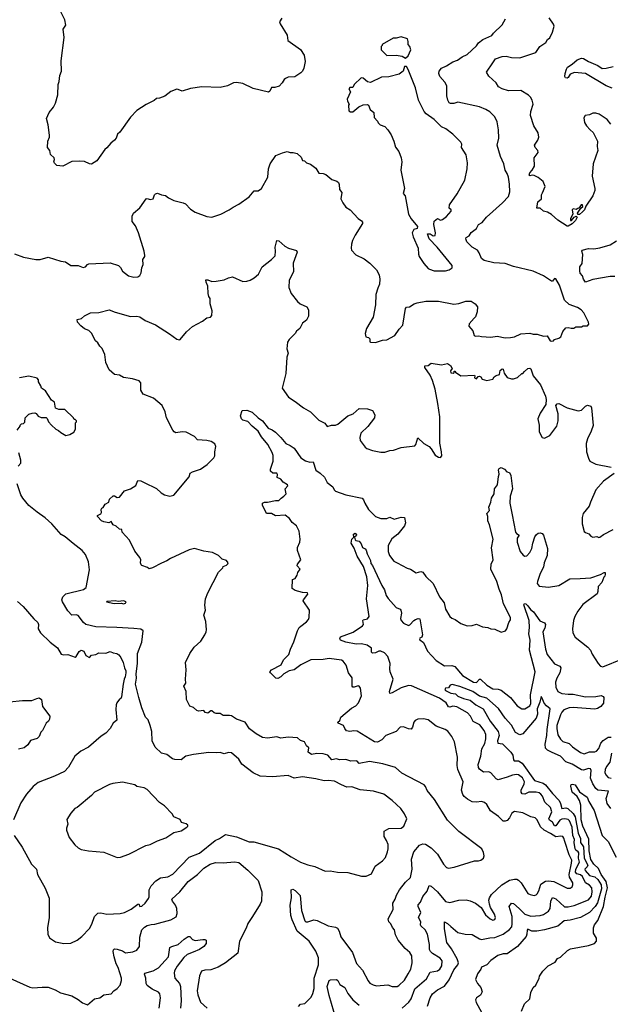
# Model space of a CAD drawing. Extents: x 1933546 to 2138868, y 524910 to 667279.
# Tile 160 of 256: x 1990707 to 1996446, y 582972 to 592547. Entities that reach past the tile are written whole.
import ezdxf

# ---------------------------------------------------------------- set-up
doc = ezdxf.new("R2010")
doc.units = 0

msp = doc.modelspace()

# ---------------------------------------------------------------- linework, layer by layer
at = {"layer": '0CON10XD'}
for points in [[(1990655, 590270.8), (1990745, 590238.8), (1990865, 590214), (1990905, 590216.2), (1990985, 590236.2), (1991108.1, 590198.1), (1991152.3, 590192.3), (1991205, 590156.7), (1991275, 590158), (1991325, 590136.2), (1991347.5, 590145), (1991365, 590167.5), (1991377, 590173), (1991585, 590183.3), (1991666.1, 590156.1), (1991686.1, 590136.1), (1991705, 590102.5), (1991765, 590057.5), (1991816.4, 590043.6), (1991855, 590047.5), (1991875, 590060), (1991887.5, 590085), (1991892.5, 590135), (1991907.5, 590165), (1991903.6, 590216.4), (1991922.5, 590245), (1991922.5, 590255), (1991916.2, 590295), (1991860, 590475), (1991830.7, 590540.7), (1991800, 590585), (1991801.2, 590635), (1991813.8, 590665), (1991875, 590717.5), (1991934.2, 590805.8), (1991945, 590808.8), (1991975, 590798), (1992002.5, 590805), (1992016.2, 590845), (1992025.8, 590854.2), (1992045, 590859.2), (1992085, 590843.8), (1992125, 590836.7), (1992153.9, 590813.9), (1992205, 590790), (1992295, 590766.7), (1992317.5, 590755), (1992367.5, 590705), (1992412.5, 590675), (1992525, 590632.5), (1992575, 590627.5), (1992660, 590655), (1992743.6, 590696.4), (1992782.5, 590725), (1992837.3, 590752.7), (1992935.5, 590824.5), (1992985, 590884), (1993025, 590884), (1993056.2, 590905), (1993119.2, 591015), (1993122.9, 591095), (1993140.4, 591145), (1993194.4, 591225), (1993258.9, 591251.1), (1993305.4, 591265.4), (1993335, 591254.4), (1993365, 591255.6), (1993404.5, 591244.5), (1993440.3, 591210.3), (1993455, 591176.7), (1993475, 591173.3), (1993495, 591156), (1993531.3, 591141.3), (1993585, 591102.5), (1993614.5, 591054.5), (1993655, 591050), (1993680.3, 591040.3), (1993741.3, 590991.3), (1993787.7, 590977.7), (1993803.3, 590965), (1993811.2, 590945), (1993815.9, 590895.9), (1993836, 590865), (1993826.2, 590805), (1993846.2, 590766.2), (1993876.7, 590725), (1993917, 590697), (1993996.2, 590615), (1994029.5, 590589.5), (1994036.4, 590576.4), (1994036.2, 590565), (1993965, 590452.5), (1993940.5, 590399.5), (1993930, 590365), (1993927.5, 590325), (1993932.5, 590305), (1993971.7, 590261.7), (1994055, 590220), (1994109.4, 590179.4), (1994174, 590115), (1994199.2, 590065), (1994207.5, 590025), (1994202, 589975), (1994187.5, 589937.5), (1994168.8, 589875), (1994163.8, 589775), (1994141.2, 589655), (1994077.5, 589545), (1994062.5, 589495), (1994071.7, 589461.7), (1994097, 589457), (1994110, 589445), (1994110, 589415), (1994115, 589410), (1994165, 589407.5), (1994230.7, 589429.3), (1994275, 589433.3), (1994352.5, 589475), (1994394.2, 589535.8), (1994430.8, 589575), (1994455, 589738.8), (1994465, 589750), (1994495, 589754), (1994541.2, 589785), (1994567.5, 589795), (1994651.7, 589808.3), (1994775, 589811.2), (1994925, 589781.1), (1994975, 589788.5), (1995040.7, 589809.3), (1995095, 589810), (1995132.5, 589785), (1995155.8, 589755), (1995151.4, 589705), (1995134.2, 589655.8), (1995124.3, 589645.7), (1995075, 589590), (1995070, 589565), (1995110.5, 589520.5), (1995124.2, 589475), (1995135, 589468.8), (1995165, 589474), (1995195, 589466), (1995285, 589460), (1995345, 589470), (1995425, 589454.4), (1995474.3, 589455.7), (1995515.7, 589464.3), (1995575, 589492), (1995665, 589498), (1995695, 589489.2), (1995735, 589488.1), (1995795, 589468.1), (1995832.5, 589472.5), (1995861.2, 589425), (1995875, 589420), (1995895, 589423.3), (1995903.9, 589436.1), (1995945, 589450), (1995965, 589463.3), (1995983.8, 589515), (1996015, 589550), (1996035, 589553.8), (1996065, 589546.2), (1996092.5, 589547.5), (1996110.7, 589559.3), (1996165, 589560), (1996180.7, 589569.3), (1996225, 589570), (1996238, 589585), (1996234, 589605), (1996187.5, 589695), (1996162, 589725), (1996127.8, 589747.8), (1996045, 589777.9), (1996000.3, 589820.3), (1995958.9, 589945), (1995952.9, 589965), (1995915, 590028), (1995905, 590029.2), (1995885.4, 590004.6), (1995873, 590003), (1995797, 590057), (1995695, 590100.6), (1995505, 590146.5), (1995425.3, 590175.3), (1995315, 590183.6), (1995221.2, 590205), (1995194.4, 590225), (1995171.2, 590281.2), (1995154.7, 590304.7), (1995104, 590335), (1995050.6, 590385), (1995041.9, 590415), (1995045, 590430), (1995075, 590443.8), (1995095, 590476), (1995144.1, 590515.9), (1995166.1, 590553.9), (1995200, 590575), (1995241.2, 590625), (1995396.7, 590765), (1995455, 590827.5), (1995468.6, 590871.4), (1995467, 590947), (1995455.8, 591015), (1995445, 591052.5), (1995422.7, 591082.7), (1995411.2, 591145), (1995378.8, 591215), (1995346.8, 591326.8), (1995362.5, 591395), (1995360, 591475), (1995346, 591555), (1995323, 591603), (1995275, 591650), (1995235, 591674), (1995175, 591698), (1994965, 591744), (1994925, 591732.7), (1994891.9, 591731.9), (1994879.4, 591739.4), (1994866.7, 591765), (1994856.7, 591805), (1994856.9, 591905), (1994838.5, 591938.5), (1994788.9, 591995), (1994780.4, 592025), (1994781.8, 592045), (1994805, 592075.6), (1994853.4, 592096.6), (1994915, 592136.2), (1994961.7, 592151.7), (1995005, 592184), (1995055, 592208.8), (1995145, 592292.5), (1995165, 592322), (1995206.4, 592353.6), (1995295, 592392.5), (1995310, 592415), (1995395, 592497.5), (1995426, 592555)], [(1993255, 592560), (1993232.5, 592525), (1993237.5, 592505), (1993306.7, 592395), (1993313.3, 592345), (1993435, 592256.2), (1993471.9, 592201.9), (1993480, 592140), (1993467.5, 592075), (1993453.8, 592045), (1993439.1, 592030.9), (1993378.7, 591991.3), (1993315, 591986.4), (1993290.8, 591975), (1993275.7, 591965), (1993258.8, 591931.2), (1993229.1, 591900.9), (1993185, 591888), (1993153.9, 591886.1), (1993138.3, 591851.7), (1993125, 591843.3), (1992975, 591878.8), (1992875, 591927.5), (1992815, 591937.5), (1992785, 591932.5), (1992726.4, 591903.6), (1992655, 591887.5), (1992475, 591893.3), (1992365, 591876.7), (1992285, 591852.5), (1992246.4, 591866.4), (1992235, 591870), (1992175, 591850), (1992116.1, 591803.9), (1992066.4, 591783.6), (1992035, 591780), (1992015, 591762.5), (1991935, 591723.3), (1991845, 591662.5), (1991785, 591597.5), (1991678.3, 591451.7), (1991657, 591433), (1991643.9, 591396.1), (1991628.8, 591375), (1991593.3, 591345), (1991555, 591300), (1991532.5, 591285), (1991456.2, 591175), (1991405, 591142), (1991385, 591144), (1991335, 591166.2), (1991285, 591172), (1991215, 591168.8), (1991125, 591123.8), (1991068.3, 591128.3), (1991045, 591150), (1991037.5, 591165), (1991043.6, 591186.4), (1991041.2, 591205), (1991007.5, 591235), (1991000, 591275), (1990977.5, 591305), (1990980, 591365), (1990996.1, 591403.9), (1990996.2, 591425), (1990983.8, 591525), (1990967.5, 591585), (1990994, 591645), (1991033.8, 591695), (1991054.1, 591735.9), (1991076.2, 591815), (1991080, 591915), (1991090, 591945), (1991096.7, 592005), (1991113.8, 592045), (1991110, 592145), (1991140, 592375), (1991128.8, 592455), (1991156.2, 592495), (1991146.2, 592545), (1991105, 592622.5)], [(1996450.7, 591530.7), (1996416.4, 591576.4), (1996336.4, 591626.4), (1996306.4, 591636.4), (1996275, 591637.5), (1996245, 591622.5), (1996200, 591615), (1996187, 591593), (1996195, 591547.5), (1996214, 591515), (1996248.8, 591475), (1996280.3, 591450.3), (1996321.4, 591365), (1996317.1, 591315), (1996323.8, 591275), (1996279.2, 591145), (1996270, 591025), (1996295.8, 590905), (1996294.2, 590885), (1996275, 590833.3), (1996208, 590732), (1996195, 590697.5), (1996175, 590677.5), (1996145, 590652.5), (1996131.7, 590651.7), (1996127.5, 590665), (1996160, 590715), (1996178.3, 590731.7), (1996175, 590747.5), (1996162.5, 590745), (1996143.3, 590716.7), (1996130.7, 590709.3), (1996115, 590702.5), (1996085, 590707.1), (1996075, 590696.7), (1996081.2, 590655), (1996060, 590615), (1996060, 590595), (1996070, 590595), (1996093.6, 590626.4), (1996115, 590637.5), (1996122.5, 590625), (1996106.7, 590595), (1996075, 590562.5), (1996035, 590537.5), (1996025, 590537.5), (1995935, 590598.8), (1995875, 590654), (1995835, 590674), (1995795, 590683.8), (1995765, 590712.5), (1995732.5, 590715), (1995741.4, 590775), (1995777.1, 590805), (1995778.1, 590845), (1995785.5, 590864.5), (1995812, 590925), (1995793.4, 590973.4), (1995745, 591010.8), (1995705, 591030), (1995685.8, 591034.2), (1995665, 591028.8), (1995658.8, 591035), (1995665, 591056.2), (1995688, 591082), (1995708.5, 591121.5), (1995706, 591205), (1995743.3, 591255), (1995741.2, 591275), (1995714.2, 591305), (1995710, 591325), (1995742.5, 591375), (1995752.5, 591405), (1995745.8, 591445), (1995703, 591513), (1995670, 591615), (1995672.9, 591655), (1995697.1, 591725), (1995686, 591765), (1995671.7, 591791.7), (1995651.7, 591811.7), (1995577.3, 591857.3), (1995455, 591853.9), (1995394, 591875), (1995359.2, 591895), (1995335, 591931.2), (1995265.9, 591995.9), (1995243.8, 592035), (1995305, 592126.2), (1995330, 592165), (1995395, 592188.1), (1995435, 592191.2), (1995485, 592178.9), (1995565, 592176.7), (1995721.4, 592228.6), (1995760, 592285), (1995818, 592325), (1995835, 592352.5), (1995858.8, 592371.2), (1995885.5, 592424.5), (1995898.9, 592485), (1995894.5, 592504.5), (1995852.5, 592565)], [(1994455, 592172.5), (1994482.5, 592195), (1994507.5, 592255), (1994497.5, 592285), (1994480, 592305), (1994482.5, 592335), (1994475, 592360), (1994415, 592380), (1994365, 592367.5), (1994335, 592367.5), (1994230, 592305), (1994230, 592295), (1994220, 592285), (1994220, 592255), (1994275, 592200), (1994365, 592203.3), (1994421.7, 592191.7), (1994455, 592172.5)], [(1996465, 591881.9), (1996405, 591902.2), (1996205, 592024.2), (1996098.3, 592031.7), (1996054.4, 592015.6), (1996035, 591983.3), (1996025, 591977.5), (1996010.7, 591980.7), (1996003.6, 591993.6), (1996008, 592022), (1996018.8, 592065), (1996030, 592085), (1996076.4, 592113.6), (1996125, 592156.2), (1996165, 592173.8), (1996185, 592170), (1996235, 592140), (1996325, 592100.8), (1996365, 592073.1), (1996405.9, 592074.1), (1996475, 592091.9)], [(1994845, 590104.2), (1994880, 590115), (1994910, 590135), (1994907.5, 590155), (1994764.3, 590334.3), (1994686.7, 590415), (1994670, 590465), (1994695, 590463.3), (1994725, 590444), (1994745, 590448.8), (1994747.5, 590475), (1994730, 590555), (1994735, 590587.5), (1994765, 590613.3), (1994795, 590598.8), (1994815, 590603.3), (1994855, 590633.8), (1994898.8, 590685), (1994898.3, 590698.3), (1994880, 590715), (1994882, 590745), (1994957.3, 590852.7), (1995032, 590985), (1995056, 591095), (1995058, 591155), (1995044.1, 591234.1), (1995001.2, 591305), (1995002, 591335), (1994992, 591355), (1994916.2, 591435), (1994846.7, 591485), (1994805, 591506), (1994733.8, 591575), (1994655, 591631.2), (1994636, 591655), (1994581.2, 591765), (1994552, 591885), (1994481.7, 592061.7), (1994465, 592090), (1994445, 592090), (1994432.5, 592045), (1994393.6, 592016.4), (1994295, 591991.2), (1994223, 591987), (1994115, 591937.5), (1994085, 591942.5), (1994045, 591977.5), (1994025, 591982.5), (1993957.5, 591915), (1993942.5, 591887.5), (1993915, 591886.7), (1993903.8, 591875), (1993922.5, 591845), (1993890, 591775), (1993892.5, 591755), (1993907.5, 591725), (1993902.5, 591715), (1993905, 591660), (1993920.7, 591650.7), (1993945, 591651.2), (1994000.8, 591699.2), (1994045, 591720), (1994083, 591723), (1994097, 591717), (1994112.5, 591675), (1994147.5, 591645), (1994152.5, 591595), (1994185, 591560), (1994190, 591545), (1994210, 591525), (1994255, 591507.5), (1994285, 591476.2), (1994315, 591428), (1994343.6, 591365), (1994356.9, 591306.9), (1994391.5, 591265), (1994414.3, 591205), (1994421.2, 591165), (1994411.2, 591085), (1994446.7, 590905), (1994433.3, 590855), (1994452.5, 590835), (1994486.2, 590655), (1994510.8, 590610.8), (1994572.5, 590535), (1994570, 590515), (1994535, 590507.5), (1994520, 590475), (1994528.8, 590435), (1994580, 590325), (1994583, 590267), (1994590, 590245), (1994633.3, 590175), (1994675, 590127.5), (1994689.3, 590119.3), (1994734.2, 590104.2), (1994845, 590104.2)], [(1992163.2, 589493.2), (1992235, 589440), (1992255, 589433.3), (1992265, 589436.7), (1992328.3, 589511.7), (1992385.9, 589564.1), (1992482.5, 589615), (1992525, 589647.5), (1992560, 589655), (1992575, 589670), (1992577.5, 589715), (1992556.7, 589785), (1992556.7, 589835), (1992543.8, 589855), (1992536.7, 589885), (1992536.4, 589956.4), (1992517.5, 589995), (1992515, 590017.5), (1992535, 590016.7), (1992575, 590002.5), (1992615, 590003.3), (1992695, 590016), (1992735, 590036), (1992775, 590045.8), (1992875, 590001.2), (1992915, 590003.3), (1992945, 590013.3), (1992985, 590037.5), (1993026.4, 590073.6), (1993063.3, 590145), (1993155, 590213.3), (1993188.3, 590251.7), (1993193.8, 590295), (1993188.8, 590335), (1993205, 590400), (1993225, 590397.5), (1993283.1, 590343.1), (1993317.5, 590325), (1993395, 590302.5), (1993403.3, 590285), (1993365, 590180), (1993366.9, 590095), (1993326, 590015), (1993323, 589943), (1993346.2, 589885), (1993405, 589806.7), (1993432.5, 589785), (1993496.7, 589755), (1993512.5, 589725), (1993512.5, 589665), (1993492.5, 589625), (1993453.8, 589595), (1993428, 589545), (1993395, 589518), (1993382.9, 589495), (1993325, 589436.2), (1993310.3, 589409.7), (1993304, 589345), (1993316.2, 589305), (1993304.1, 589265.9), (1993293.6, 589106.4), (1993258.8, 588965), (1993317.5, 588875), (1993385, 588833.3), (1993465, 588773.3), (1993534, 588734), (1993615, 588652.5), (1993673, 588623), (1993695, 588592.5), (1993735, 588604), (1993775, 588604), (1993797, 588613), (1993894.4, 588695.6), (1993947.5, 588715), (1994005, 588766.7), (1994085, 588762.5), (1994135, 588747.5), (1994156.7, 588705), (1994153.8, 588675), (1994089.3, 588590.7), (1994022.5, 588525), (1994011.2, 588485), (1994016.4, 588456.4), (1994065, 588390), (1994078.3, 588378.3), (1994135, 588357.5), (1994215, 588342.5), (1994255, 588342.5), (1994305, 588357.5), (1994339.3, 588360.7), (1994414.1, 588385.9), (1994545, 588404.3), (1994557.5, 588415), (1994575, 588480), (1994633.3, 588425), (1994685, 588396.7), (1994706.2, 588375), (1994745, 588313.3), (1994775, 588292.5), (1994795, 588290), (1994807.5, 588305), (1994806.4, 588343.6), (1994789.4, 588429.4), (1994790, 588685), (1994770.6, 588815), (1994743.1, 588955), (1994717.2, 589037.2), (1994695, 589088.8), (1994643.3, 589165), (1994645, 589180), (1994675, 589182.5), (1994705, 589205.8), (1994805, 589190), (1994865, 589204), (1994893.8, 589185), (1994907.5, 589155), (1994893.8, 589133.8), (1994895, 589113.8), (1994920, 589110), (1994930, 589115), (1994930, 589130), (1994935, 589130), (1994940, 589120), (1994993.9, 589083.9), (1995125, 589090), (1995130, 589085), (1995127.5, 589065), (1995145, 589053.8), (1995161.7, 589078.3), (1995175, 589080), (1995187.5, 589075), (1995201.7, 589051.7), (1995245, 589037.5), (1995305, 589052.5), (1995317, 589073), (1995335, 589086.7), (1995370, 589095), (1995374, 589135), (1995395, 589152.5), (1995405, 589150), (1995415, 589110), (1995445, 589067.5), (1995486.4, 589053.6), (1995505, 589053.3), (1995545, 589067.5), (1995585, 589107.5), (1995595, 589107.5), (1995613.3, 589125), (1995645, 589153.3), (1995665, 589157.5), (1995675, 589152.5), (1995696.2, 589085), (1995768.8, 588995), (1995816.9, 588885), (1995821.4, 588855), (1995818, 588805), (1995765, 588720), (1995741.4, 588665), (1995753.9, 588603.9), (1995755, 588540), (1995782.5, 588485), (1995805, 588477.5), (1995856.7, 588505), (1995925.6, 588594.4), (1995939.2, 588645), (1995940, 588715), (1995917.5, 588795), (1995929.3, 588810.7), (1995945, 588813.3), (1996025, 588774), (1996135, 588743.3), (1996165, 588750), (1996205, 588790), (1996225, 588797.5), (1996255, 588790), (1996263, 588773), (1996278.3, 588601.7), (1996260.8, 588545), (1996225, 588470), (1996212.5, 588425), (1996213.8, 588345), (1996232.3, 588282.3), (1996247.5, 588255), (1996305, 588226.2), (1996452.5, 588195)], [(1996488.8, 590048.8), (1996445, 590048), (1996275, 590020), (1996203.8, 589993.8), (1996184.1, 590024.1), (1996176.7, 590055), (1996153, 590083), (1996148, 590105), (1996151.2, 590145), (1996173, 590177), (1996178.8, 590265), (1996170, 590295), (1996173.6, 590306.4), (1996235, 590322.5), (1996285, 590320), (1996342.7, 590327.3), (1996445, 590358.1), (1996505, 590395.8)], [(1993415, 582951.2), (1993435, 582973.3), (1993478.8, 582981.2), (1993537.5, 583042.5), (1993555, 583077.5), (1993568.1, 583125), (1993568.9, 583225), (1993609.2, 583355), (1993608.9, 583425), (1993585, 583488.8), (1993520, 583585), (1993401.9, 583685), (1993355, 583793.8), (1993341.8, 583835), (1993335.6, 583935), (1993347, 584007), (1993343.8, 584085), (1993361.7, 584091.7), (1993385, 584078.8), (1993431.7, 584031.7), (1993444.5, 583885), (1993476.2, 583785), (1993487.5, 583775), (1993505, 583773.3), (1993565, 583793.3), (1993595.9, 583785.9), (1993705, 583736.2), (1993774.1, 583724.1), (1993795, 583713.3), (1993810, 583685), (1993827.3, 583627.3), (1993941.4, 583475), (1993977.9, 583367.9), (1994038, 583305), (1994091.5, 583201.5), (1994109.4, 583179.4), (1994140.9, 583160.9), (1994175, 583151.4), (1994285, 583161.1), (1994326.4, 583146.4), (1994375, 583146.9), (1994390.8, 583155), (1994445, 583206.4), (1994482.4, 583267.6), (1994507.5, 583315), (1994520, 583375), (1994515.6, 583445), (1994497.1, 583477.1), (1994453.8, 583515), (1994384.5, 583594.5), (1994359.1, 583649.1), (1994350, 583695), (1994329.5, 583719.5), (1994314.1, 583754.1), (1994293.8, 583775), (1994287.7, 583802.3), (1994335.7, 583894.3), (1994333.1, 583955), (1994355.5, 583995), (1994367, 584033), (1994395.7, 584085), (1994455, 584158.8), (1994503.2, 584206.8), (1994520, 584285), (1994515.4, 584385), (1994536.9, 584455), (1994591.1, 584518.9), (1994625, 584531.4), (1994648.7, 584528.7), (1994703.7, 584493.7), (1994765, 584433.8), (1994826.2, 584335), (1994852.7, 584302.7), (1994875, 584296.7), (1994930, 584305), (1995125, 584367.5), (1995165, 584366.7), (1995187.3, 584372.7), (1995212.5, 584395), (1995220, 584415), (1995215, 584450), (1995196.7, 584485), (1994975, 584653.8), (1994865, 584763.3), (1994737.5, 584965), (1994665, 585050), (1994649.5, 585089.5), (1994636, 585105), (1994420.3, 585220.3), (1994357.5, 585275), (1994235, 585311.5), (1994105, 585332.5), (1994005, 585314.5), (1993985, 585338), (1993975, 585340.8), (1993925, 585337.5), (1993875, 585354.2), (1993815, 585350.6), (1993785, 585359.5), (1993740, 585350), (1993702, 585395), (1993655, 585408.9), (1993595, 585410), (1993542.1, 585402.1), (1993510, 585425), (1993515.5, 585465.5), (1993494.5, 585484.5), (1993475, 585523.8), (1993435, 585537.5), (1993405, 585562.5), (1993315, 585568.8), (1993245, 585561.2), (1993205, 585572), (1993115, 585560.8), (1993067.7, 585567.7), (1993005, 585602), (1992940.9, 585650.9), (1992896.6, 585716.6), (1992814.5, 585744.5), (1992765, 585776.2), (1992745, 585781.2), (1992685, 585780), (1992655, 585801.2), (1992615, 585800), (1992595, 585806.7), (1992575, 585827.5), (1992565, 585826.7), (1992535, 585803.3), (1992509.3, 585809.3), (1992495, 585830), (1992445, 585824), (1992429.5, 585829.5), (1992395, 585858.8), (1992360.7, 585870.7), (1992327.5, 585935), (1992323.3, 586015), (1992302.5, 586065), (1992322.5, 586095), (1992316.7, 586135), (1992323.8, 586225), (1992318.8, 586295), (1992360, 586385), (1992403.3, 586445), (1992467.5, 586505), (1992506.1, 586563.9), (1992517.5, 586595), (1992522.5, 586615), (1992516.2, 586695), (1992496, 586755), (1992513.3, 586805), (1992506.2, 586855), (1992513.8, 586915), (1992533.8, 586975), (1992637, 587173), (1992680, 587215), (1992685, 587230), (1992715, 587242.5), (1992730, 587255), (1992732.5, 587265), (1992717, 587287), (1992675, 587300), (1992640, 587335), (1992580, 587365), (1992495, 587380), (1992405, 587406), (1992352.5, 587392.5), (1992172.3, 587307.7), (1992136.1, 587283.9), (1992085, 587263.3), (1991997.5, 587215), (1991965, 587207.5), (1991949.5, 587219.5), (1991895, 587238), (1991887.3, 587247.3), (1991881.5, 587265), (1991884.4, 587295), (1991875, 587316.7), (1991825, 587377.5), (1991773.8, 587485), (1991702.5, 587565), (1991698.3, 587588.3), (1991675, 587592.5), (1991645, 587623.3), (1991614.4, 587634.4), (1991595.8, 587665.8), (1991574.2, 587655.8), (1991525, 587663.1), (1991501.2, 587675), (1991463.3, 587715), (1991463.6, 587726.4), (1991495, 587742.5), (1991502.5, 587755), (1991497.5, 587785), (1991503.6, 587796.4), (1991516.4, 587803.6), (1991537.5, 587835), (1991572.5, 587855), (1991580, 587885), (1991615, 587916.2), (1991627.3, 587917.3), (1991655, 587901.2), (1991675.7, 587904.3), (1991724.2, 587965.8), (1991785, 587986), (1991834.2, 588015.8), (1991855, 588066.2), (1991885, 588064), (1991916.7, 588045), (1992035, 587987.5), (1992082.5, 587945), (1992115, 587926.7), (1992165, 587913.3), (1992205, 587922.5), (1992355, 588100), (1992363.6, 588136.4), (1992385, 588150), (1992465, 588177.5), (1992527.7, 588222.3), (1992592.5, 588285), (1992603, 588307), (1992603.3, 588345), (1992613.3, 588395), (1992601.7, 588421.7), (1992567.5, 588445), (1992525, 588455.7), (1992435, 588462.5), (1992404.4, 588494.4), (1992325, 588535.8), (1992285, 588539.2), (1992225, 588530), (1992208.3, 588538.3), (1992194.2, 588555), (1992134.2, 588675), (1992120.8, 588735), (1992090.8, 588795), (1992007.3, 588867.3), (1991908.1, 588905), (1991884.4, 588945), (1991882.7, 588987.3), (1991883.8, 589015), (1991866.2, 589035), (1991804.2, 589054.2), (1991715, 589066.5), (1991675, 589090), (1991627.5, 589097.5), (1991575, 589141.2), (1991543.9, 589213.9), (1991535, 589290), (1991508.3, 589348.3), (1991485, 589372.5), (1991465.9, 589405.9), (1991443.9, 589423.9), (1991405, 589497.5), (1991380, 589525), (1991335, 589540), (1991300.7, 589570.7), (1991270, 589605), (1991265, 589630), (1991308.3, 589641.7), (1991335, 589667.5), (1991393.6, 589696.4), (1991475, 589700), (1991575, 589726.7), (1991635, 589701.2), (1991785, 589660), (1991845, 589663.8), (1991875, 589655.8), (1991925, 589622.5), (1992025, 589578.1), (1992163.2, 589493.2)], [(1990682.5, 588555), (1990710, 588595), (1990710, 588605), (1990723, 588617), (1990745, 588620), (1990757, 588633), (1990760, 588675), (1990795, 588710), (1990828.3, 588721.7), (1990855, 588722.5), (1990867, 588717), (1990885, 588692.5), (1990915, 588678.8), (1990965, 588680), (1990975, 588670), (1990986.7, 588635), (1991015, 588603.3), (1991057.5, 588565), (1991085, 588552.5), (1991105, 588532.5), (1991155, 588502.5), (1991195, 588513.3), (1991232.5, 588535), (1991247.5, 588565), (1991250, 588625), (1991260, 588635), (1991260, 588645), (1991245, 588660), (1991235, 588660), (1991230, 588675), (1991146.1, 588756.1), (1991087, 588757), (1991055, 588770), (1991046.1, 588826.1), (1991017, 588847), (1990958.3, 588938.3), (1990920, 588965), (1990912.5, 588985), (1990890, 589025), (1990890, 589045), (1990875, 589060), (1990795, 589080), (1990703.6, 589063.6)], [(1994018.8, 586045), (1994006.7, 586065), (1993995, 586070), (1993956.2, 586056.2), (1993945, 586056.7), (1993936.7, 586065), (1993938.3, 586148.3), (1993902, 586195), (1993879.7, 586269.7), (1993850, 586310), (1993835, 586317.5), (1993715, 586334.3), (1993655, 586324.2), (1993535, 586323.6), (1993437.9, 586272.1), (1993375, 586226.2), (1993325, 586215.6), (1993274.6, 586185.4), (1993245, 586155.8), (1993215, 586141.2), (1993195, 586143.3), (1993143.3, 586195), (1993138, 586205), (1993153.8, 586225), (1993246.5, 586275), (1993269.2, 586320.8), (1993322, 586375), (1993337.5, 586425), (1993372.1, 586497.9), (1993407.1, 586605), (1993421.4, 586635), (1993439.1, 586650.9), (1993495, 586690.8), (1993512, 586715), (1993519.2, 586735), (1993523.8, 586805), (1993462.5, 586895), (1993463.3, 586905), (1993505, 586960), (1993503.9, 586973.9), (1993455, 586976), (1993383.3, 586995), (1993353.3, 587015), (1993356.7, 587103.3), (1993385, 587113.3), (1993402.7, 587145), (1993408.1, 587171.9), (1993433.3, 587205), (1993402.5, 587235), (1993406.4, 587253.6), (1993437.5, 587295), (1993407.5, 587385), (1993407, 587413), (1993428.8, 587465), (1993431.2, 587495), (1993422.3, 587572.3), (1993396.2, 587625), (1993355, 587657.5), (1993327.5, 587695), (1993285, 587727.5), (1993192.7, 587722.7), (1993154.4, 587744.4), (1993105, 587744.2), (1993066.7, 587825), (1993067.5, 587845), (1993084.2, 587855.8), (1993115, 587855.7), (1993192.3, 587872.3), (1993225, 587871.2), (1993247.5, 587895), (1993275, 587912.5), (1993297.5, 587935), (1993287.5, 587985), (1993312.5, 588015), (1993307.5, 588025), (1993268.3, 588048.3), (1993245, 588077.5), (1993210, 588095), (1993212.5, 588125), (1993205.8, 588135.8), (1993165, 588136.7), (1993144.2, 588155), (1993144.2, 588175), (1993170, 588255), (1993168.2, 588308.2), (1993158.9, 588338.9), (1993117.1, 588415), (1993055, 588491.9), (1993025.5, 588545.5), (1992965, 588593.8), (1992925, 588640), (1992875, 588653.3), (1992862.5, 588665), (1992852.5, 588695), (1992870, 588745), (1992915, 588750), (1992965, 588730), (1993024.4, 588674.4), (1993065, 588645.8), (1993121.2, 588575), (1993160, 588560), (1993191.2, 588535), (1993243.8, 588485), (1993293.3, 588425), (1993335, 588407.5), (1993375, 588381.2), (1993437.6, 588287.6), (1993485, 588255.6), (1993525, 588245.5), (1993558.6, 588248.6), (1993585.8, 588165), (1993627.4, 588137.4), (1993667.3, 588097.3), (1993692.9, 588045), (1993748.1, 588005), (1993762.2, 587975), (1993775, 587962.7), (1993876.7, 587925), (1994035, 587892.9), (1994048.3, 587878.3), (1994059.4, 587845), (1994095, 587783.8), (1994165, 587716), (1994215, 587696), (1994275, 587696), (1994305, 587710), (1994345, 587688.9), (1994415, 587708.1), (1994445.7, 587705.7), (1994455.7, 587655), (1994444.3, 587625), (1994382.5, 587545), (1994321.9, 587498.1), (1994285.7, 587435), (1994285.7, 587375), (1994300.8, 587335), (1994341.8, 587281.8), (1994373.3, 587265), (1994472.1, 587212.1), (1994505, 587204), (1994557.7, 587167.7), (1994605, 587182.5), (1994625, 587176), (1994651.7, 587131.7), (1994724.4, 587064.4), (1994785.5, 586935), (1994830.8, 586875), (1994845.8, 586815), (1994885, 586743.8), (1994905, 586726.2), (1994937.5, 586715), (1994993.9, 586673.9), (1995055, 586653.3), (1995105, 586656.7), (1995145, 586670), (1995203.9, 586643.9), (1995256.4, 586636.4), (1995283.6, 586623.6), (1995325, 586620), (1995385, 586592.5), (1995426.4, 586603.6), (1995440, 586625), (1995460, 586685), (1995477.5, 586712.5), (1995477.5, 586735), (1995406.5, 586866.5), (1995387.1, 586955), (1995365, 587008.8), (1995343.8, 587085), (1995285.7, 587205), (1995288.7, 587251.3), (1995308.5, 587295), (1995291.1, 587411.1), (1995307.3, 587495), (1995271.1, 587635), (1995254.4, 587675), (1995254.6, 587715), (1995247.5, 587745), (1995271.4, 587775), (1995266.2, 587805), (1995283.8, 587855), (1995290, 587895), (1995318.8, 587935), (1995319.2, 587985), (1995350.8, 588025), (1995358.8, 588105), (1995366.4, 588126.4), (1995360, 588170), (1995367, 588183), (1995385, 588192.5), (1995416.1, 588176.1), (1995441.7, 588151.7), (1995465, 588142.5), (1995480, 588115), (1995496, 587985), (1995474.2, 587915), (1995468.6, 587845), (1995491.1, 587731.1), (1995523.1, 587565), (1995535, 587549.2), (1995558.8, 587535), (1995539.4, 587505), (1995540, 587465), (1995569.2, 587375), (1995599.3, 587339.3), (1995615, 587331.1), (1995635, 587332.2), (1995665, 587364.4), (1995684.6, 587405), (1995692.9, 587455), (1995712.6, 587517.4), (1995729.1, 587540.9), (1995745, 587552.5), (1995765, 587557.1), (1995785, 587550), (1995795.8, 587535), (1995835.4, 587405.4), (1995831.4, 587335), (1995804.6, 587265.4), (1995796.4, 587223.6), (1995765, 587160), (1995738, 587085), (1995736.2, 587065), (1995755, 587037.5), (1995845, 587030), (1995945, 587045.8), (1996051.1, 587108.9), (1996154.2, 587114.2), (1996255, 587119.2), (1996348.8, 587151.2), (1996385, 587172.5), (1996395, 587170), (1996396.4, 587156.4), (1996392.5, 587135), (1996382.5, 587125), (1996362.5, 587075), (1996326.2, 587035), (1996323.8, 586985), (1996316.7, 586965), (1996180.3, 586859.7), (1996130.8, 586795), (1996102.5, 586745), (1996089.2, 586705), (1996079.2, 586625), (1996083, 586583), (1996103.2, 586543.2), (1996228, 586445), (1996254, 586415), (1996267.9, 586377.9), (1996327, 586287), (1996351.2, 586261.2), (1996374.1, 586254.1), (1996565, 586331.9)], [(1990692.5, 588205), (1990717.5, 588235), (1990716.7, 588265), (1990700, 588335)], [(1996484.2, 588135), (1996380.6, 588059.4), (1996305, 587976.2), (1996251.9, 587855), (1996240.8, 587815), (1996182.5, 587745), (1996172, 587705), (1996171.2, 587645), (1996190.8, 587570.8), (1996205, 587558.8), (1996237.3, 587547.3), (1996256.7, 587525), (1996275, 587516.2), (1996315, 587520), (1996335, 587511.2), (1996345, 587514), (1996380, 587540), (1996475, 587588.6)], [(1991650, 586635), (1991445, 586642.5), (1991350, 586665), (1991327.5, 586685), (1991275, 586753.3), (1991255, 586760), (1991215, 586756.2), (1991175, 586798), (1991121.5, 586885), (1991117.5, 586905), (1991125, 586933.8), (1991154.7, 586965.3), (1991327.5, 587005), (1991353.8, 587025), (1991386.1, 587196.1), (1991376.2, 587275), (1991347, 587347), (1991315, 587383.8), (1991225, 587452), (1991149.3, 587519.3), (1991110.7, 587540.7), (1991020, 587645), (1990955, 587702.5), (1990876.7, 587756.7), (1990795, 587822), (1990735.8, 587895), (1990718, 587925), (1990682.5, 588035)], [(1994668.1, 582955), (1994695.6, 583035), (1994717.5, 583075), (1994765, 583113.6), (1994835, 583150.4), (1994880.8, 583209.2), (1994925, 583308.1), (1994962.9, 583355), (1994970.6, 583375), (1994957.3, 583415), (1994903.1, 583513.1), (1994857.5, 583575), (1994833.1, 583705), (1994833.3, 583775), (1994865, 583758.6), (1994897.6, 583727.6), (1994965, 583669.2), (1995035, 583652.9), (1995105, 583651.1), (1995175, 583608.1), (1995193.4, 583603.4), (1995275, 583620), (1995325, 583623.5), (1995405, 583655.8), (1995465, 583698.5), (1995488.4, 583725), (1995493.5, 583755), (1995490.6, 583825), (1995464.5, 583925), (1995485, 583956.7), (1995505, 583953.1), (1995561.5, 583905), (1995615, 583848.8), (1995675, 583828.5), (1995765, 583835.3), (1995795, 583846.7), (1995845, 583879.1), (1995860.8, 583905), (1995867.8, 583975), (1995885, 584010.6), (1995917.2, 583997.2), (1996001, 583921), (1996035, 583918.8), (1996096.1, 583933.9), (1996235, 583988), (1996262.7, 584025), (1996270.3, 584065), (1996265, 584105.8), (1996242.3, 584132.3), (1996203.6, 584153.6), (1996176.3, 584215), (1996155, 584232), (1996121.9, 584241.9), (1996107.9, 584257.9), (1996109.8, 584285), (1996146.5, 584355), (1996136.3, 584395), (1996139.7, 584445), (1996135, 584455.3), (1996110.5, 584470.5), (1996103.4, 584485), (1996093.3, 584545), (1996097.4, 584575), (1996080.3, 584615), (1996076.1, 584695), (1996050.7, 584755), (1996035, 584768), (1996005, 584777.2), (1995975, 584774.1), (1995955, 584763.5), (1995915, 584709.3), (1995905, 584707.5), (1995882.6, 584742.6), (1995853.7, 584763.7), (1995849.2, 584775), (1995876.4, 584845), (1995865.4, 584885), (1995808.5, 584938.5), (1995785.4, 584995), (1995769.5, 585015), (1995755, 585027.3), (1995724.7, 585034.7), (1995655, 585036.8), (1995615, 585014.7), (1995590.1, 585020.1), (1995580.8, 585035), (1995579.2, 585055), (1995607.7, 585115), (1995610.9, 585135), (1995592.5, 585175), (1995555, 585202.2), (1995535, 585207.1), (1995495, 585200.4), (1995445, 585180), (1995355, 585155.6), (1995335, 585166), (1995285, 585224), (1995265, 585232), (1995215, 585228.6), (1995175, 585259.5), (1995163.8, 585275), (1995160.7, 585305), (1995186.1, 585385), (1995196.5, 585455), (1995225, 585510), (1995237.3, 585555), (1995236.7, 585595), (1995221.1, 585635), (1995178.5, 585688.5), (1995113, 585723), (1995088.6, 585775), (1995057.1, 585807.1), (1994953.6, 585863.6), (1994915, 585870.8), (1994885, 585861.8), (1994875, 585864.4), (1994852.3, 585902.3), (1994785, 585949.6), (1994515, 586070.7), (1994485, 586071.1), (1994415, 586050), (1994325, 586000), (1994304.3, 585994.3), (1994301.5, 586015), (1994334.5, 586134.5), (1994308, 586205), (1994302, 586235), (1994306.2, 586285), (1994283.3, 586355), (1994251.7, 586391.7), (1994216.4, 586406.4), (1994195, 586406.7), (1994165, 586390.6), (1994135, 586386.2), (1994126, 586396), (1994124, 586435), (1994083.3, 586465), (1994028.1, 586478.1), (1993975, 586475.5), (1993875, 586493.5), (1993824.5, 586514.5), (1993816.7, 586525), (1993824.3, 586545.7), (1993947.8, 586592.2), (1994038, 586652), (1994047.1, 586665), (1994041.2, 586705), (1994045, 586712.5), (1994085, 586721.2), (1994101.2, 586745), (1994075.6, 586915.6), (1994088, 587045), (1994078.8, 587128.8), (1994048.2, 587228.2), (1993985, 587330.9), (1993958, 587408), (1993928.8, 587455), (1993933.8, 587495), (1993952.5, 587515), (1993951.2, 587545), (1993965, 587552.5), (1993978.3, 587538.3), (1993975, 587527.5), (1993960, 587515), (1993965, 587490), (1993973, 587483), (1994005, 587476.7), (1994025, 587450), (1994036.7, 587415), (1994065, 587400), (1994075, 587387.5), (1994082.2, 587352.2), (1994115, 587286.7), (1994119.2, 587259.2), (1994135, 587240), (1994226.2, 587046.2), (1994252.3, 587002.3), (1994269.1, 586949.1), (1994288.4, 586918.4), (1994365, 586832), (1994404, 586814), (1994411.2, 586805), (1994415.4, 586775), (1994405.8, 586725), (1994415, 586703.3), (1994435, 586680), (1994485, 586656), (1994498.1, 586661.9), (1994535, 586703.8), (1994553.8, 586715), (1994580, 586725), (1994595, 586720), (1994621.4, 586565), (1994615, 586541.2), (1994596.2, 586533.8), (1994591.2, 586525), (1994596, 586515), (1994630.3, 586490.3), (1994669.5, 586405), (1994752.5, 586315), (1994834.1, 586264.1), (1994905, 586267.3), (1994935, 586257.8), (1995008.5, 586168.5), (1995115, 586103.4), (1995145, 586102.2), (1995175, 586134.4), (1995185, 586135.6), (1995244.6, 586075), (1995305, 586039.6), (1995355, 586038.2), (1995385, 586025.6), (1995476, 585955), (1995541.2, 585875), (1995585, 585846), (1995615, 585844.2), (1995665, 585876.2), (1995672.4, 585897.6), (1995669.6, 585980.4), (1995716.1, 586205), (1995660.4, 586415), (1995666.1, 586513.9), (1995653.5, 586573.5), (1995660.2, 586635), (1995656, 586705), (1995604.3, 586855.7), (1995611.7, 586868.3), (1995625, 586866.2), (1995645, 586848), (1995670.2, 586810.2), (1995698.3, 586788.3), (1995760.2, 586700.2), (1995805, 586680.6), (1995816.9, 586665), (1995811.1, 586628.9), (1995789.2, 586595), (1995817.1, 586425), (1995833.8, 586375), (1995905, 586284.2), (1995955, 586260), (1995964, 586245), (1995955, 586196.7), (1995925.5, 586144.5), (1995914.6, 586105.4), (1995916.4, 586055), (1995935, 586015.7), (1995975, 585994.7), (1996035, 585987.3), (1996085, 585988.8), (1996205, 585963.2), (1996303.5, 585966.5), (1996355.9, 585975.9), (1996375, 585966.7), (1996381.2, 585955), (1996379.7, 585900.3), (1996355, 585868.8), (1996322.1, 585847.9), (1996295, 585842.2), (1996085, 585857.5), (1996045, 585853.8), (1995995.7, 585835), (1995975, 585813.3), (1995961.9, 585788.1), (1995927.3, 585685), (1995924.6, 585654.6), (1995935, 585591.2), (1995960.5, 585550.5), (1995985, 585528.5), (1996045, 585508.9), (1996079.4, 585475), (1996155, 585419.4), (1996192.4, 585407.6), (1996245, 585428.1), (1996295, 585428.2), (1996312.9, 585435), (1996335, 585461.1), (1996355, 585510.8), (1996375, 585536.9), (1996425, 585570), (1996455, 585570)], [(1990685, 586888.8), (1990741.2, 586841.2), (1990845, 586720), (1990883.3, 586685), (1990890, 586665), (1990886.7, 586625), (1990910, 586585), (1991004.1, 586494.1), (1991075, 586440), (1991108.6, 586378.6), (1991135, 586370), (1991175, 586373.3), (1991245, 586346.7), (1991256.1, 586353.9), (1991285, 586402.5), (1991305, 586416), (1991330, 586405), (1991350, 586365), (1991385, 586343.8), (1991405, 586367.5), (1991445, 586373.3), (1991475, 586388.8), (1991543.6, 586386.4), (1991585, 586402.5), (1991615, 586390), (1991650, 586385), (1991669.5, 586369.5), (1991688.8, 586345), (1991712.5, 586295), (1991723.6, 586243.6), (1991737.5, 586215), (1991737.5, 586195), (1991733, 586157), (1991722.5, 586135), (1991712.5, 586085), (1991696.4, 585963.6), (1991690, 585945), (1991675, 585940), (1991650, 585905), (1991643.3, 585885), (1991641.7, 585838.3), (1991650, 585735), (1991614.2, 585705.8), (1991586.2, 585655), (1991545, 585608.8), (1991499.7, 585580.3), (1991375.6, 585474.4), (1991300, 585435), (1991243.4, 585386.6), (1991182.6, 585277.4), (1991142, 585235), (1991045, 585190), (1990885, 585128.8), (1990838.8, 585091.2), (1990774.5, 585015.5), (1990718.8, 584931.2), (1990646.2, 584765)], [(1991715, 586867.5), (1991735, 586873.3), (1991740, 586885), (1991715, 586895.5), (1991665, 586890), (1991635, 586897.1), (1991555, 586890), (1991550, 586885), (1991625, 586870), (1991695, 586872.5), (1991715, 586867.5)], [(1990654.2, 584615), (1990729.4, 584499.4), (1990821.2, 584335), (1990869.2, 584285), (1990881.2, 584235), (1990955, 584102.5), (1990992, 584005), (1990993.9, 583816.1), (1990976.2, 583715), (1990978.8, 583655), (1990995, 583620), (1991055, 583578.8), (1991135, 583563.8), (1991205, 583566.7), (1991265, 583596.7), (1991309.7, 583630.3), (1991385, 583710), (1991407.6, 583752.4), (1991433.6, 583826.4), (1991465, 583857.5), (1991495, 583863.1), (1991555, 583848.9), (1991683.9, 583856.1), (1991725, 583864.2), (1991790.9, 583899.1), (1991855, 583946.7), (1991865, 583950), (1991875, 583922.5), (1991895, 583926.7), (1991926, 583955), (1991958, 584002), (1991963.6, 584016.4), (1991964.2, 584085), (1991985.5, 584124.5), (1992028, 584172), (1992075, 584202.1), (1992145, 584210.6), (1992195, 584238.6), (1992355, 584403.5), (1992455, 584442.2), (1992605, 584564.5), (1992649.4, 584585), (1992705, 584624.4), (1992815, 584601.1), (1992935, 584552.2), (1992981.2, 584551.2), (1993222.5, 584485), (1993343.3, 584405), (1993435, 584356), (1993505, 584328.8), (1993575, 584313.8), (1993675, 584267.5), (1993725, 584271.2), (1993795, 584256.2), (1993895, 584252.5), (1994028.3, 584218.3), (1994075, 584218), (1994125, 584241.2), (1994162, 584315), (1994232, 584368), (1994259.8, 584400.2), (1994281.9, 584455), (1994287.8, 584485), (1994285.6, 584525), (1994271.9, 584565), (1994246.9, 584605), (1994248.6, 584655), (1994295, 584681.9), (1994415, 584685.7), (1994438, 584705), (1994468, 584775), (1994445.7, 584825.7), (1994411.2, 584875), (1994326, 584955), (1994245.5, 585015.5), (1994145, 585045.7), (1994015, 585059.4), (1993935, 585087.5), (1993885, 585084.2), (1993832.5, 585105), (1993765, 585143.8), (1993705, 585150), (1993665, 585144.2), (1993585, 585165.8), (1993455, 585184.2), (1993375, 585172.9), (1993315, 585197.1), (1993163.4, 585183.4), (1993045, 585190.4), (1992975, 585222.5), (1992866.6, 585306.6), (1992835, 585355.8), (1992765, 585416.5), (1992735, 585420.9), (1992695, 585409.5), (1992655, 585420.5), (1992615, 585418.8), (1992545, 585420.6), (1992395, 585402.5), (1992320, 585385), (1992275, 585348.8), (1992215, 585352), (1992190.3, 585360.3), (1992135, 585403.1), (1992085, 585416), (1992022.1, 585472.1), (1991993.4, 585533.4), (1991990, 585625), (1991975.8, 585685), (1991955, 585737.5), (1991930, 585765), (1991893.8, 585855), (1991863.3, 585955), (1991833.3, 586085), (1991842.5, 586145), (1991837.5, 586185), (1991852.5, 586285), (1991850, 586385), (1991892.5, 586495), (1991906.7, 586605), (1991885, 586618.8), (1991817.3, 586627.3), (1991650, 586635)], [(1994423.1, 582935), (1994488.2, 582991.8), (1994511.8, 583025), (1994546.7, 583123.3), (1994660.7, 583219.3), (1994694.3, 583285), (1994765, 583297.5), (1994790.6, 583315), (1994809.2, 583345), (1994812.7, 583395), (1994792, 583422), (1994716.9, 583465), (1994698.2, 583485), (1994690.4, 583505), (1994689.6, 583555), (1994669.5, 583655), (1994646.7, 583696.7), (1994604.2, 583735), (1994600, 583745), (1994604.2, 583775), (1994581.4, 583815), (1994603.1, 583865), (1994579.4, 583925), (1994580, 583940), (1994600.8, 583965), (1994625, 584020.8), (1994667.6, 584072.4), (1994685, 584128.8), (1994705, 584122.5), (1994765, 584065.7), (1994845, 583972.9), (1994885, 583963.1), (1994975, 583984.4), (1995045, 583987.1), (1995085, 583979.2), (1995135.5, 583955.5), (1995191.2, 583915), (1995232.1, 583842.1), (1995276.7, 583805), (1995305, 583791.4), (1995324.2, 583795.8), (1995330, 583815), (1995319.8, 583849.8), (1995282.5, 583912.5), (1995270.8, 583945), (1995265.6, 583985), (1995271.1, 584008.9), (1995291.1, 584038.9), (1995392.9, 584135), (1995465, 584179.5), (1995515, 584188.2), (1995537.7, 584187.7), (1995555, 584180), (1995578.9, 584155), (1995645, 584051.2), (1995668.6, 584038.6), (1995705, 584031.4), (1995725, 584035.8), (1995735, 584046), (1995750, 584075), (1995769.3, 584140.7), (1995815, 584168.5), (1995845, 584172.5), (1995896.2, 584165), (1996025, 584101.2), (1996055, 584101.1), (1996074.2, 584115), (1996082.9, 584135), (1996081.1, 584155), (1996049.2, 584209.2), (1996044.5, 584234.5), (1996070, 584345), (1996071.2, 584375), (1996045.2, 584425.2), (1996005, 584556), (1995995, 584589.2), (1995983.3, 584603.3), (1995965, 584608.2), (1995915, 584600.3), (1995865, 584634.1), (1995802.2, 584665), (1995766.7, 584696.7), (1995736.2, 584766.2), (1995715, 584785.7), (1995675, 584796), (1995595, 584834.2), (1995515, 584846.2), (1995488.3, 584831.7), (1995466, 584785), (1995445, 584758.8), (1995425, 584752), (1995405, 584753.3), (1995359.3, 584799.3), (1995280.6, 584855), (1995245, 584913.8), (1995224.4, 584934.4), (1995195, 584942.9), (1995145, 584936.5), (1995105, 584940.6), (1995056.8, 584966.8), (1995025, 584992), (1995011.4, 585011.4), (1995000, 585055), (1995015.7, 585135), (1994965.6, 585255), (1994959.2, 585295), (1994960, 585375), (1994931.2, 585525), (1994905, 585577.5), (1994867.3, 585627.3), (1994842.5, 585645), (1994755, 585676.2), (1994677, 585737), (1994629.5, 585749.5), (1994575, 585746.2), (1994548.3, 585731.7), (1994536.2, 585715), (1994523.9, 585666.1), (1994510.7, 585649.3), (1994485, 585650), (1994435, 585670), (1994405, 585666.7), (1994364.1, 585625.9), (1994264.3, 585585.7), (1994224.3, 585545.7), (1994185, 585521.4), (1994155, 585523.1), (1993985, 585628.6), (1993955, 585630.8), (1993915, 585624.3), (1993881.7, 585631.7), (1993865, 585653.3), (1993852.5, 585685), (1993802.5, 585705), (1993798.8, 585715), (1993817.8, 585732.2), (1993828.8, 585765), (1993929.5, 585850.5), (1993973.3, 585875), (1993997.3, 585902.7), (1994028.3, 585971.7), (1994018.8, 586045)], [(1996449.3, 584875), (1996416.7, 584925), (1996406.6, 584975), (1996427.5, 585045), (1996325, 585054.7), (1996305, 585071.5), (1996274.7, 585115), (1996252.1, 585172.1), (1996258.9, 585245), (1996253.6, 585263.6), (1996235, 585266.9), (1996185, 585250), (1996165, 585252.9), (1996075, 585308.9), (1996015, 585329.6), (1995960.6, 585385), (1995879.6, 585419.6), (1995835, 585444.6), (1995815, 585463.1), (1995813, 585503), (1995830.2, 585585), (1995831.9, 585645), (1995860.8, 585845), (1995824.2, 585874.2), (1995801.5, 585901.5), (1995785, 585950), (1995772.5, 585965), (1995759.9, 585910.1), (1995735.3, 585845.3), (1995738.4, 585795), (1995726.4, 585753.6), (1995595, 585601.5), (1995565, 585592.7), (1995525, 585615.5), (1995485, 585685.5), (1995425.2, 585755.2), (1995359.9, 585849.9), (1995245, 585948.8), (1995175, 585969.5), (1995109.2, 586015), (1994985, 586062.9), (1994907.5, 586082.5), (1994890, 586075), (1994875, 586050), (1994843.6, 586046.4), (1994836.7, 586035), (1994845, 586024.4), (1994895, 585998.1), (1994940, 585990), (1994965, 585969.5)], [(1990606.1, 585913.9), (1990735, 585927.5), (1990825, 585926), (1990873.3, 585946.7), (1990895, 585952), (1990918.8, 585935), (1990929.7, 585869.7), (1990998.8, 585775), (1990997.5, 585745), (1990987.5, 585725), (1990963.3, 585705), (1990927.5, 585635), (1990911.7, 585618.3), (1990895, 585577.5), (1990875, 585557.5), (1990811.7, 585538.3), (1990786.7, 585495), (1990750, 585465), (1990695, 585452.5)], [(1994965, 585969.5), (1995019.2, 585945), (1995085, 585928.6), (1995138.6, 585885), (1995208.8, 585845), (1995278.6, 585725), (1995355.5, 585625), (1995364.8, 585585), (1995351.1, 585535), (1995351.8, 585511.8), (1995397.5, 585505), (1995478.1, 585425), (1995498.5, 585395), (1995505, 585348.8), (1995511.2, 585341.2), (1995555, 585341.3), (1995588.1, 585318.1), (1995709.7, 585149.7), (1995793.1, 585123.1), (1995815, 585107.1), (1995882.6, 585022.6), (1995947.6, 584955), (1995962.7, 584925), (1995975, 584877.8), (1996015, 584881.7), (1996034.5, 584875), (1996085, 584828.1), (1996104.7, 584794.7), (1996134.9, 584635), (1996154.6, 584585), (1996155.2, 584545.2), (1996184.6, 584504.6), (1996190.6, 584395), (1996227.7, 584325), (1996222.3, 584307.7), (1996198.9, 584285), (1996201.1, 584275), (1996245, 584226.2), (1996295, 584211), (1996325, 584185.2), (1996357.3, 584135), (1996359.5, 584095), (1996321.5, 583958.5), (1996299.6, 583925), (1996245, 583866.3), (1996155, 583816.7), (1996055, 583791.2), (1995998.8, 583785), (1995935, 583731.1), (1995807.6, 583697.6), (1995732.7, 583682.7), (1995684.5, 583684.5), (1995645, 583702.9), (1995637.5, 583692.5), (1995636.1, 583653.9), (1995628.6, 583631.4), (1995544.2, 583535), (1995445, 583463.3), (1995405, 583463.3), (1995353, 583447), (1995285, 583398), (1995245, 583357.5), (1995192.5, 583335), (1995186.1, 583313.9), (1995155, 583267.5), (1995135.8, 583215), (1995156, 583175), (1995187.5, 583135), (1995200, 583095), (1995185, 583061.2), (1995145.7, 583034.3), (1995136, 583015), (1995140.9, 582990.9), (1995194.3, 582895)], [(1996457.7, 585415), (1996441.9, 585328.1), (1996407.8, 585285), (1996394.5, 585255), (1996393.5, 585225), (1996403.1, 585203.1), (1996425, 585178.6), (1996455, 585171.8)], [(1991655, 584400), (1991685, 584403.3), (1991767.7, 584432.3), (1991932.3, 584517.7), (1991973.9, 584526.1), (1992045, 584563.3), (1992127.7, 584592.3), (1992205, 584642.5), (1992275, 584660), (1992330, 584695), (1992340, 584705), (1992340, 584715), (1992325, 584727.5), (1992279.3, 584739.3), (1992265, 584770), (1992206.1, 584796.1), (1992188.8, 584825), (1992113.9, 584903.9), (1992065, 584933.3), (1991945, 585061.2), (1991915, 585076.2), (1991845, 585091.2), (1991825, 585106.7), (1991705, 585133.3), (1991611.7, 585118.3), (1991580.5, 585109.5), (1991435, 585036), (1991406, 585004), (1991265, 584886.7), (1991243.3, 584875), (1991205, 584832.5), (1991165, 584770), (1991173.3, 584725), (1991160, 584685), (1991160, 584665), (1991186.7, 584595), (1991242.3, 584522.3), (1991273.9, 584493.9), (1991305, 584476.7), (1991375, 584463.3), (1991525, 584453.3), (1991655, 584400)], [(1995581.2, 582905), (1995611.7, 582978.3), (1995662.5, 583025), (1995672.7, 583087.3), (1995696.7, 583135), (1995720.7, 583159.3), (1995753.3, 583225), (1995756.7, 583245), (1995790, 583295), (1995843.3, 583345), (1995908.8, 583381.2), (1995932.3, 583417.7), (1995960.7, 583429.3), (1996030, 583495), (1996059.7, 583510.3), (1996235, 583543.3), (1996291.2, 583565), (1996311.4, 583585), (1996310, 583615), (1996281.2, 583665), (1996284, 583715), (1996292.9, 583745), (1996323.7, 583786.3), (1996380.8, 583925), (1996395.9, 584015), (1996420, 584105), (1996406.9, 584166.9), (1996358.3, 584235), (1996331.7, 584291.7), (1996285, 584333.6), (1996255, 584381.4), (1996240.4, 584465), (1996238.5, 584578.5), (1996180.2, 584705), (1996163.3, 584765), (1996158.1, 584908.1), (1996145.6, 584955), (1996123.7, 584993.7), (1996075.8, 585035), (1996062.5, 585095), (1996065, 585110), (1996077.5, 585112.5), (1996103.3, 585105), (1996147.8, 585037.8), (1996221.9, 584985), (1996235.7, 584945), (1996287.9, 584857.9), (1996367.5, 584615), (1996423.8, 584555), (1996502.7, 584402.7)], [(1990610, 583225), (1990805, 583138.8), (1990835, 583133.8), (1990925, 583140), (1990985, 583137.5), (1991053, 583113), (1991104.5, 583084.5), (1991215, 583053.8), (1991275, 583020), (1991317.7, 582987.7), (1991365, 582966.7), (1991435, 583026.2), (1991485, 583036), (1991525, 583063.8), (1991595, 583074), (1991620, 583105), (1991655, 583126.7), (1991682.3, 583157.7), (1991697.5, 583205), (1991697.1, 583225), (1991665, 583330), (1991645.7, 583365), (1991624.5, 583435), (1991614.3, 583485), (1991617.7, 583502.3), (1991628.8, 583511.2), (1991655, 583510), (1991705, 583492.5), (1991735, 583474.2), (1991805, 583481.4), (1991845, 583500), (1991870, 583535), (1991874.4, 583625), (1991894.1, 583695.9), (1991918.3, 583721.7), (1991945, 583737.9), (1991985, 583749.6), (1992021.2, 583751.2), (1992175, 583794.4), (1992226.3, 583823.7), (1992235.6, 583854.4), (1992234.3, 583905), (1992221.9, 583935), (1992190, 583975), (1992184.5, 583995.5), (1992261.9, 584065), (1992345, 584167.1), (1992435.8, 584235), (1992496, 584295), (1992557.5, 584335), (1992609.5, 584350.5), (1992685, 584349.2), (1992795, 584358), (1992835, 584351.2), (1992925, 584277.1), (1993022.9, 584175), (1993059.4, 584065), (1993056.5, 583975), (1993045, 583946), (1992967.5, 583827.5), (1992923.3, 583756.7), (1992908, 583712), (1992843.5, 583585), (1992825, 583470), (1992706.2, 583375), (1992635, 583332.9), (1992565, 583307.1), (1992504.4, 583305.6), (1992473.3, 583295), (1992455, 583250), (1992432.2, 583105), (1992437.1, 583065), (1992465, 582993.3), (1992530, 582935)], [(1992062.2, 582935), (1992074.5, 583035), (1992067.8, 583075), (1992055, 583089.4), (1991995, 583120), (1991946.2, 583156.2), (1991935.5, 583175.5), (1991931.1, 583225), (1991918.6, 583265), (1991922, 583275), (1992002.8, 583297.2), (1992055, 583327.8), (1992152.1, 583435), (1992165.6, 583524.4), (1992185, 583535.7), (1992246.4, 583553.6), (1992305, 583605.6), (1992345, 583632), (1992361.2, 583631.2), (1992385, 583602.5), (1992411.7, 583591.7), (1992485, 583602.5), (1992505, 583602.5), (1992517.5, 583595), (1992517.5, 583565), (1992496.2, 583535), (1992452.5, 583505), (1992391.1, 583478.9), (1992334.7, 583455.3), (1992300.9, 583429.1), (1992236.3, 583343.7), (1992212.5, 583297.5), (1992208.2, 583275), (1992215.8, 583225), (1992259.2, 583175), (1992269.6, 583145), (1992275.9, 583005), (1992267.9, 582935)], [(1993780.6, 582825), (1993713.2, 583056.8), (1993695.2, 583145), (1993709.1, 583195), (1993714.5, 583205.5), (1993728.3, 583211.7), (1993783.7, 583213.7), (1993798.9, 583205), (1993816.1, 583166.1), (1993866.3, 583136.3), (1993896.6, 583076.6), (1993945, 583015.6), (1994004.4, 582965)]]:
    msp.add_lwpolyline(points, dxfattribs=at)

doc.saveas('drawing.dxf')
